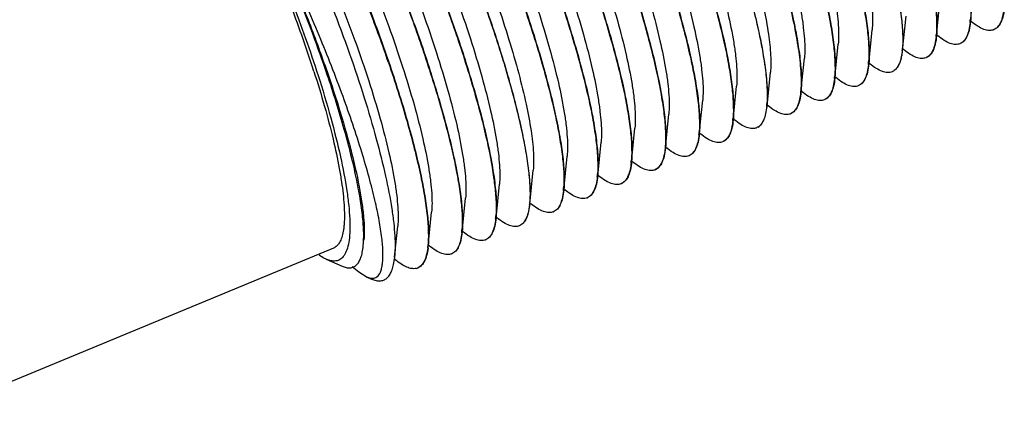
# Model space of a CAD drawing. Header units: inches. Extents: x 2658 to 3015, y -2152 to -1900.
# Tile 24 of 30: x 2903 to 2930, y -1967 to -1956. Entities that reach past the tile are written whole.
import ezdxf

# ---------------------------------------------------------------- set-up
doc = ezdxf.new("R2010")
doc.units = ezdxf.units.IN
doc.header["$LTSCALE"] = 0.64311
doc.header["$MEASUREMENT"] = 0
doc.layers.get('0').update_dxf_attribs({"linetype": 'CONTINUOUS'})
doc.layers.add('02___PRT_ALL_AXES', color=7, linetype='CONTINUOUS')

msp = doc.modelspace()

# ---------------------------------------------------------------- linework, layer by layer
at = {"color": 7, "linetype": 'Continuous'}
for p, q in [((2928.598, -1956.528), (2928.688, -1955.616)), ((2927.691, -1956.903), (2927.781, -1955.991)), ((2926.784, -1957.279), (2926.874, -1956.367)), ((2928.601, -1956.499), (2928.624, -1956.517)), ((2925.877, -1957.654), (2925.967, -1956.742)), ((2927.694, -1956.874), (2927.716, -1956.893)), ((2924.969, -1958.03), (2925.059, -1957.118)), ((2924.062, -1958.405), (2924.152, -1957.493)), ((2926.787, -1957.25), (2926.809, -1957.268)), ((2925.879, -1957.625), (2925.902, -1957.644)), ((2923.155, -1958.781), (2923.245, -1957.869)), ((2924.972, -1958.001), (2924.995, -1958.019)), ((2922.248, -1959.156), (2922.338, -1958.244)), ((2924.065, -1958.376), (2924.088, -1958.395)), ((2921.34, -1959.532), (2921.431, -1958.62)), ((2923.158, -1958.752), (2923.18, -1958.77)), ((2920.433, -1959.907), (2920.523, -1958.995)), ((2922.251, -1959.127), (2922.273, -1959.146)), ((2919.526, -1960.283), (2919.616, -1959.371)), ((2921.343, -1959.503), (2921.366, -1959.521)), ((2918.619, -1960.659), (2918.709, -1959.746)), ((2920.436, -1959.878), (2920.459, -1959.897)), ((2917.712, -1961.034), (2917.802, -1960.122)), ((2919.529, -1960.254), (2919.551, -1960.272)), ((2916.804, -1961.41), (2916.894, -1960.497)), ((2918.622, -1960.629), (2918.644, -1960.648)), ((2915.897, -1961.785), (2915.987, -1960.873)), ((2917.714, -1961.005), (2917.737, -1961.024)), ((2914.99, -1962.161), (2915.08, -1961.248)), ((2916.807, -1961.38), (2916.83, -1961.399)), ((2914.083, -1962.536), (2914.173, -1961.624)), ((2915.9, -1961.756), (2915.923, -1961.775)), ((2913.184, -1962.829), (2913.266, -1961.999)), ((2914.993, -1962.132), (2915.015, -1962.15)), ((2914.086, -1962.507), (2914.108, -1962.526)), ((2911.353, -1962.886), (2911.776, -1963.071)), ((2913.172, -1962.877), (2913.201, -1962.901)), ((2913.184, -1962.829), (2913.179, -1962.869)), ((2912.05, -1963.077), (2912.226, -1963.221)), ((2912.226, -1963.221), (2912.445, -1963.363)), ((2912.445, -1963.363), (2912.567, -1963.416))]:
    msp.add_line(p, q, dxfattribs=at)
for centre, radius, start, end in [((2926.271, -1956.303), 2.33, 354.2438, 356.0174), ((2925.363, -1956.679), 2.33, 354.2438, 356.0174), ((2929.122, -1956.487), 0.266, 292.4858, 294.2004), ((2924.456, -1957.054), 2.33, 354.2438, 356.0174), ((2928.215, -1956.863), 0.266, 292.4858, 294.2004), ((2927.308, -1957.238), 0.266, 292.4858, 294.2004), ((2923.549, -1957.43), 2.33, 354.2438, 356.0174), ((2922.642, -1957.806), 2.33, 354.2438, 356.0174), ((2926.401, -1957.614), 0.266, 292.4858, 294.2004), ((2925.493, -1957.989), 0.266, 292.4858, 294.2004), ((2920.827, -1958.557), 2.33, 354.2438, 356.0174), ((2924.586, -1958.365), 0.266, 292.4858, 294.2004), ((2923.679, -1958.74), 0.267, 292.4758, 294.8928), ((2923.678, -1958.738), 0.269, 294.9004, 299.5033), ((2919.92, -1958.932), 2.33, 354.2438, 356.0174), ((2919.013, -1959.308), 2.33, 354.2438, 356.0174), ((2922.772, -1959.116), 0.266, 292.4858, 294.2004), ((2921.865, -1959.491), 0.266, 292.4858, 294.2004), ((2920.957, -1959.867), 0.266, 292.4858, 294.2004), ((2917.198, -1960.059), 2.33, 354.2438, 356.0174), ((2916.291, -1960.434), 2.33, 354.2438, 356.0174), ((2920.05, -1960.242), 0.267, 292.4754, 295.0124), ((2920.048, -1960.238), 0.271, 295.0341, 301.7754), ((2919.143, -1960.618), 0.266, 292.4858, 294.2004), ((2919.15, -1960.611), 0.27, 292.5104, 301.7798), ((2915.384, -1960.81), 2.33, 354.2438, 356.0174), ((2914.477, -1961.185), 2.33, 354.2438, 356.0174), ((2918.236, -1960.994), 0.266, 292.4858, 294.2004), ((2913.569, -1961.561), 2.33, 354.2438, 356.0174), ((2917.328, -1961.369), 0.266, 292.4858, 294.2004), ((2916.421, -1961.745), 0.266, 292.4858, 294.2004), ((2912.662, -1961.936), 2.33, 354.2438, 356.0174), ((2915.514, -1962.12), 0.266, 292.4858, 294.2004), ((2912.035, -1962.339), 2.048, 353.2497, 354.311), ((2912.046, -1962.335), 2.047, 352.8694, 354.3649), ((2914.607, -1962.496), 0.266, 292.4858, 294.2004), ((2911.178, -1962.634), 2.015, 352.4302, 353.3072), ((2913.476, -1962.69), 0.557, 330.6304, 333.0708), ((2913.698, -1962.867), 0.271, 282.9674, 303.45)]:
    msp.add_arc(centre, radius, start, end, dxfattribs=at)
for points, knots in [([(2919.836, -1942.678), (2919.907, -1942.737), (2920.055, -1942.87), (2920.364, -1943.192), (2920.774, -1943.696), (2921.278, -1944.414), (2921.806, -1945.26), (2922.348, -1946.213), (2923.082, -1947.62), (2923.938, -1949.469), (2924.685, -1951.352), (2925.188, -1952.82), (2925.493, -1953.823), (2925.729, -1954.732), (2925.87, -1955.422), (2925.94, -1955.909), (2925.97, -1956.221), (2925.981, -1956.495), (2925.974, -1956.665), (2925.967, -1956.742)], [0, 0, 0, 0, 0.017897, 0.038238, 0.08605, 0.14274, 0.207206, 0.278086, 0.353823, 0.512977, 0.67035, 0.743892, 0.811757, 0.872443, 0.924653, 0.947251, 0.967377, 0.984966, 1, 1, 1, 1]), ([(2918.928, -1943.053), (2919, -1943.112), (2919.147, -1943.246), (2919.457, -1943.568), (2919.866, -1944.071), (2920.37, -1944.79), (2920.899, -1945.635), (2921.441, -1946.588), (2922.175, -1947.995), (2923.03, -1949.845), (2923.777, -1951.728), (2924.28, -1953.195), (2924.586, -1954.199), (2924.821, -1955.108), (2924.962, -1955.797), (2925.033, -1956.285), (2925.063, -1956.597), (2925.074, -1956.871), (2925.067, -1957.04), (2925.059, -1957.118)], [0, 0, 0, 0, 0.017895, 0.038238, 0.08605, 0.142739, 0.207205, 0.278086, 0.353823, 0.512977, 0.67035, 0.743892, 0.811758, 0.872444, 0.924653, 0.947252, 0.967377, 0.984967, 1, 1, 1, 1]), ([(2918.021, -1943.429), (2918.093, -1943.488), (2918.24, -1943.621), (2918.55, -1943.943), (2918.959, -1944.447), (2919.463, -1945.165), (2919.992, -1946.011), (2920.533, -1946.964), (2921.268, -1948.371), (2922.123, -1950.22), (2922.87, -1952.103), (2923.373, -1953.571), (2923.679, -1954.575), (2923.914, -1955.483), (2924.055, -1956.173), (2924.126, -1956.661), (2924.156, -1956.972), (2924.167, -1957.246), (2924.16, -1957.416), (2924.152, -1957.493)], [0, 0, 0, 0, 0.017895, 0.038237, 0.086049, 0.142738, 0.207205, 0.278086, 0.353823, 0.512977, 0.67035, 0.743892, 0.811757, 0.872443, 0.924652, 0.947252, 0.967376, 0.984967, 1, 1, 1, 1]), ([(2916.207, -1944.18), (2916.278, -1944.239), (2916.426, -1944.372), (2916.735, -1944.694), (2917.145, -1945.198), (2917.649, -1945.916), (2918.178, -1946.762), (2918.719, -1947.715), (2919.453, -1949.122), (2920.309, -1950.971), (2921.056, -1952.854), (2921.559, -1954.322), (2921.864, -1955.326), (2922.1, -1956.234), (2922.241, -1956.924), (2922.311, -1957.412), (2922.342, -1957.723), (2922.352, -1957.997), (2922.345, -1958.167), (2922.338, -1958.244)], [0, 0, 0, 0, 0.017897, 0.038237, 0.08605, 0.14274, 0.207206, 0.278086, 0.353823, 0.512977, 0.67035, 0.743891, 0.811756, 0.872442, 0.924652, 0.94725, 0.967377, 0.984965, 1, 1, 1, 1]), ([(2915.299, -1944.555), (2915.371, -1944.614), (2915.519, -1944.748), (2915.828, -1945.07), (2916.237, -1945.574), (2916.742, -1946.292), (2917.27, -1947.137), (2917.812, -1948.09), (2918.546, -1949.497), (2919.401, -1951.347), (2920.148, -1953.23), (2920.652, -1954.697), (2920.957, -1955.701), (2921.193, -1956.61), (2921.333, -1957.299), (2921.404, -1957.787), (2921.434, -1958.099), (2921.445, -1958.373), (2921.438, -1958.542), (2921.431, -1958.62)], [0, 0, 0, 0, 0.017897, 0.038238, 0.08605, 0.14274, 0.207206, 0.278086, 0.353823, 0.512977, 0.67035, 0.743892, 0.811757, 0.872443, 0.924653, 0.947251, 0.967377, 0.984966, 1, 1, 1, 1]), ([(2914.392, -1944.931), (2914.464, -1944.99), (2914.611, -1945.123), (2914.921, -1945.445), (2915.33, -1945.949), (2915.834, -1946.667), (2916.363, -1947.513), (2916.905, -1948.466), (2917.639, -1949.873), (2918.494, -1951.722), (2919.241, -1953.605), (2919.744, -1955.073), (2920.05, -1956.077), (2920.285, -1956.985), (2920.426, -1957.675), (2920.497, -1958.163), (2920.527, -1958.474), (2920.538, -1958.748), (2920.531, -1958.918), (2920.523, -1958.995)], [0, 0, 0, 0, 0.017896, 0.038238, 0.08605, 0.142739, 0.207205, 0.278086, 0.353823, 0.512977, 0.67035, 0.743892, 0.811758, 0.872444, 0.924653, 0.947251, 0.967377, 0.984967, 1, 1, 1, 1]), ([(2913.485, -1945.306), (2913.557, -1945.365), (2913.704, -1945.499), (2914.014, -1945.821), (2914.423, -1946.325), (2914.927, -1947.043), (2915.456, -1947.888), (2915.997, -1948.841), (2916.732, -1950.249), (2917.587, -1952.098), (2918.334, -1953.981), (2918.837, -1955.448), (2919.143, -1956.452), (2919.378, -1957.361), (2919.519, -1958.05), (2919.59, -1958.538), (2919.62, -1958.85), (2919.63, -1959.124), (2919.624, -1959.293), (2919.616, -1959.371)], [0, 0, 0, 0, 0.017895, 0.038237, 0.086049, 0.142738, 0.207205, 0.278086, 0.353823, 0.512977, 0.67035, 0.743892, 0.811758, 0.872443, 0.924652, 0.947252, 0.967376, 0.984967, 1, 1, 1, 1]), ([(2912.578, -1945.682), (2912.65, -1945.741), (2912.797, -1945.874), (2913.107, -1946.196), (2913.516, -1946.7), (2914.02, -1947.418), (2914.549, -1948.264), (2915.09, -1949.217), (2915.825, -1950.624), (2916.68, -1952.473), (2917.427, -1954.357), (2917.93, -1955.824), (2918.235, -1956.828), (2918.471, -1957.736), (2918.612, -1958.426), (2918.682, -1958.914), (2918.713, -1959.225), (2918.723, -1959.499), (2918.717, -1959.669), (2918.709, -1959.746)], [0, 0, 0, 0, 0.017896, 0.038237, 0.086049, 0.142738, 0.207205, 0.278086, 0.353823, 0.512976, 0.67035, 0.743892, 0.811757, 0.872442, 0.924651, 0.947251, 0.967376, 0.984966, 1, 1, 1, 1]), ([(2911.671, -1946.057), (2911.742, -1946.116), (2911.89, -1946.25), (2912.199, -1946.572), (2912.609, -1947.076), (2913.113, -1947.794), (2913.641, -1948.639), (2914.183, -1949.592), (2914.917, -1951), (2915.773, -1952.849), (2916.52, -1954.732), (2917.023, -1956.199), (2917.328, -1957.203), (2917.564, -1958.112), (2917.705, -1958.801), (2917.775, -1959.289), (2917.805, -1959.601), (2917.816, -1959.875), (2917.809, -1960.044), (2917.802, -1960.122)], [0, 0, 0, 0, 0.017897, 0.038237, 0.08605, 0.142739, 0.207206, 0.278086, 0.353823, 0.512977, 0.67035, 0.743891, 0.811756, 0.872442, 0.924652, 0.94725, 0.967377, 0.984965, 1, 1, 1, 1]), ([(2909.148, -1946.227), (2909.253, -1946.313), (2909.47, -1946.517), (2909.793, -1946.873), (2910.137, -1947.303), (2910.642, -1948.001), (2911.292, -1949.025), (2912.068, -1950.409), (2912.84, -1951.942), (2913.578, -1953.564), (2914.252, -1955.208), (2914.656, -1956.312), (2914.841, -1956.856)], [0, 0, 0, 0, 0.033695, 0.073336, 0.11874, 0.169594, 0.285902, 0.41813, 0.561282, 0.709836, 0.857996, 1, 1, 1, 1]), ([(2908.24, -1946.602), (2908.346, -1946.689), (2908.563, -1946.892), (2908.886, -1947.249), (2909.23, -1947.679), (2909.735, -1948.376), (2910.385, -1949.4), (2911.161, -1950.784), (2911.933, -1952.318), (2912.67, -1953.94), (2913.345, -1955.584), (2913.748, -1956.687), (2913.934, -1957.232)], [0, 0, 0, 0, 0.033695, 0.073336, 0.11874, 0.169594, 0.285902, 0.41813, 0.561282, 0.709836, 0.857996, 1, 1, 1, 1]), ([(2915.748, -1956.481), (2915.586, -1956.003), (2915.234, -1955.034), (2914.651, -1953.584), (2914.013, -1952.138), (2913.34, -1950.744), (2912.653, -1949.444), (2911.971, -1948.279), (2911.404, -1947.418), (2910.966, -1946.827), (2910.754, -1946.567), (2910.65, -1946.447)], [0, 0, 0, 0, 0.133936, 0.273577, 0.414703, 0.553031, 0.684405, 0.804916, 0.911065, 0.957846, 1, 1, 1, 1]), ([(2910.669, -1946.483), (2910.887, -1946.738), (2911.333, -1947.325), (2911.985, -1948.32), (2912.663, -1949.483), (2913.347, -1950.779), (2914.015, -1952.167), (2914.649, -1953.604), (2915.228, -1955.046), (2915.577, -1956.01), (2915.739, -1956.484)], [0, 0, 0, 0, 0.089523, 0.196051, 0.316712, 0.448047, 0.586193, 0.727038, 0.866361, 1, 1, 1, 1]), ([(2909.761, -1946.858), (2909.98, -1947.113), (2910.426, -1947.7), (2911.078, -1948.695), (2911.756, -1949.859), (2912.44, -1951.154), (2913.108, -1952.542), (2913.741, -1953.98), (2914.321, -1955.421), (2914.67, -1956.385), (2914.832, -1956.86)], [0, 0, 0, 0, 0.089523, 0.196051, 0.316712, 0.448047, 0.586193, 0.727038, 0.866361, 1, 1, 1, 1]), ([(2909.856, -1946.808), (2909.928, -1946.867), (2910.075, -1947.001), (2910.385, -1947.323), (2910.794, -1947.827), (2911.298, -1948.545), (2911.827, -1949.39), (2912.368, -1950.343), (2913.103, -1951.751), (2913.958, -1953.6), (2914.705, -1955.483), (2915.208, -1956.95), (2915.514, -1957.954), (2915.749, -1958.863), (2915.89, -1959.552), (2915.961, -1960.04), (2915.991, -1960.352), (2916.002, -1960.626), (2915.995, -1960.795), (2915.987, -1960.873)], [0, 0, 0, 0, 0.017896, 0.038238, 0.08605, 0.142739, 0.207205, 0.278086, 0.353823, 0.512977, 0.67035, 0.743892, 0.811758, 0.872444, 0.924653, 0.947251, 0.967377, 0.984967, 1, 1, 1, 1]), ([(2911.296, -1946.964), (2911.452, -1947.143), (2911.771, -1947.547), (2912.241, -1948.225), (2912.73, -1949.01), (2913.417, -1950.214), (2914.248, -1951.86), (2915.152, -1953.916), (2915.807, -1955.648), (2916.241, -1956.975), (2916.501, -1957.875), (2916.701, -1958.688), (2916.836, -1959.397), (2916.898, -1959.918), (2916.908, -1960.272), (2916.901, -1960.426), (2916.894, -1960.497)], [0, 0, 0, 0, 0.048097, 0.104028, 0.166829, 0.235383, 0.384473, 0.539959, 0.689858, 0.759072, 0.822665, 0.879447, 0.9284, 0.968732, 0.98551, 1, 1, 1, 1]), ([(2907.333, -1946.978), (2907.439, -1947.064), (2907.656, -1947.268), (2907.979, -1947.624), (2908.323, -1948.054), (2908.827, -1948.752), (2909.478, -1949.776), (2910.254, -1951.16), (2911.026, -1952.694), (2911.763, -1954.315), (2912.437, -1955.959), (2912.841, -1957.063), (2913.027, -1957.607)], [0, 0, 0, 0, 0.033695, 0.073335, 0.11874, 0.169593, 0.285901, 0.41813, 0.561282, 0.709836, 0.857996, 1, 1, 1, 1]), ([(2908.949, -1947.184), (2909.021, -1947.243), (2909.168, -1947.376), (2909.478, -1947.698), (2909.887, -1948.202), (2910.391, -1948.92), (2910.92, -1949.766), (2911.461, -1950.719), (2912.196, -1952.126), (2913.051, -1953.975), (2913.798, -1955.859), (2914.301, -1957.326), (2914.606, -1958.33), (2914.842, -1959.238), (2914.983, -1959.928), (2915.053, -1960.416), (2915.084, -1960.727), (2915.094, -1961.001), (2915.088, -1961.171), (2915.08, -1961.248)], [0, 0, 0, 0, 0.017895, 0.038237, 0.086049, 0.142738, 0.207205, 0.278086, 0.353823, 0.512977, 0.67035, 0.743892, 0.811758, 0.872443, 0.924652, 0.947252, 0.967376, 0.984967, 1, 1, 1, 1]), ([(2908.854, -1947.234), (2909.073, -1947.489), (2909.519, -1948.076), (2910.171, -1949.071), (2910.849, -1950.234), (2911.532, -1951.53), (2912.201, -1952.918), (2912.834, -1954.355), (2913.414, -1955.797), (2913.763, -1956.761), (2913.925, -1957.235)], [0, 0, 0, 0, 0.089523, 0.196051, 0.316712, 0.448047, 0.586193, 0.727038, 0.866361, 1, 1, 1, 1]), ([(2906.695, -1947.575), (2906.771, -1947.636), (2906.925, -1947.777), (2907.251, -1948.119), (2907.682, -1948.657), (2908.214, -1949.428), (2908.775, -1950.338), (2909.349, -1951.367), (2910.13, -1952.889), (2911.04, -1954.892), (2911.833, -1956.933), (2912.366, -1958.526), (2912.689, -1959.619), (2912.938, -1960.611), (2913.086, -1961.366), (2913.159, -1961.902), (2913.19, -1962.247), (2913.2, -1962.552), (2913.192, -1962.741), (2913.184, -1962.829)], [0, 0, 0, 0, 0.017334, 0.037169, 0.084126, 0.140155, 0.204128, 0.274654, 0.350151, 0.509099, 0.666607, 0.740365, 0.808573, 0.869754, 0.922641, 0.945655, 0.966256, 0.984381, 1, 1, 1, 1]), ([(2913.018, -1957.611), (2912.856, -1957.137), (2912.507, -1956.174), (2911.928, -1954.733), (2911.295, -1953.297), (2910.627, -1951.91), (2909.944, -1950.615), (2909.267, -1949.452), (2908.703, -1948.59), (2908.266, -1947.997), (2908.055, -1947.735), (2907.951, -1947.614)], [0, 0, 0, 0, 0.133591, 0.272864, 0.413663, 0.551777, 0.683104, 0.803784, 0.910366, 0.957453, 1, 1, 1, 1]), ([(2908.042, -1947.559), (2908.113, -1947.618), (2908.261, -1947.752), (2908.57, -1948.074), (2908.98, -1948.578), (2909.484, -1949.296), (2910.013, -1950.141), (2910.554, -1951.094), (2911.288, -1952.502), (2912.144, -1954.351), (2912.891, -1956.234), (2913.394, -1957.701), (2913.699, -1958.705), (2913.935, -1959.614), (2914.076, -1960.303), (2914.146, -1960.791), (2914.177, -1961.103), (2914.187, -1961.377), (2914.18, -1961.546), (2914.173, -1961.624)], [0, 0, 0, 0, 0.017896, 0.038237, 0.086049, 0.142738, 0.207205, 0.278086, 0.353823, 0.512976, 0.67035, 0.743892, 0.811757, 0.872442, 0.924652, 0.947251, 0.967376, 0.984966, 1, 1, 1, 1]), ([(2907.134, -1947.935), (2907.206, -1947.994), (2907.354, -1948.127), (2907.663, -1948.449), (2908.072, -1948.953), (2908.577, -1949.671), (2909.105, -1950.517), (2909.647, -1951.47), (2910.381, -1952.877), (2911.236, -1954.726), (2911.983, -1956.61), (2912.487, -1958.077), (2912.792, -1959.081), (2913.028, -1959.989), (2913.168, -1960.679), (2913.239, -1961.167), (2913.269, -1961.478), (2913.28, -1961.752), (2913.273, -1961.922), (2913.266, -1961.999)], [0, 0, 0, 0, 0.017897, 0.038238, 0.08605, 0.142739, 0.207205, 0.278085, 0.353821, 0.512974, 0.670346, 0.743888, 0.811753, 0.872439, 0.924648, 0.947246, 0.967375, 0.984969, 1, 1, 1, 1]), ([(2905.348, -1948.38), (2905.365, -1948.339), (2905.401, -1948.264), (2905.478, -1948.173), (2905.574, -1948.117), (2905.685, -1948.101), (2905.806, -1948.121), (2905.939, -1948.175), (2906.082, -1948.263), (2906.237, -1948.383), (2906.403, -1948.536), (2906.652, -1948.797), (2906.981, -1949.203), (2907.389, -1949.782), (2907.82, -1950.466), (2908.267, -1951.243), (2908.887, -1952.412), (2909.635, -1953.992), (2910.445, -1955.953), (2910.92, -1957.293), (2911.132, -1957.957)], [0, 0, 0, 0, 0.011233, 0.020825, 0.029551, 0.03843, 0.048435, 0.060245, 0.074256, 0.090671, 0.109582, 0.131011, 0.181278, 0.240943, 0.309127, 0.384715, 0.466417, 0.642341, 0.824507, 1, 1, 1, 1]), ([(2927.542, -1951.599), (2927.721, -1952.122), (2927.964, -1952.888), (2928.233, -1953.883), (2928.389, -1954.547), (2928.505, -1955.147), (2928.581, -1955.676), (2928.615, -1956.129), (2928.61, -1956.405), (2928.598, -1956.528)], [0, 0, 0, 0, 0.327544, 0.475309, 0.610327, 0.73127, 0.837006, 0.926716, 1, 1, 1, 1]), ([(2926.635, -1951.974), (2926.813, -1952.498), (2927.056, -1953.263), (2927.325, -1954.259), (2927.482, -1954.922), (2927.598, -1955.522), (2927.674, -1956.051), (2927.708, -1956.504), (2927.703, -1956.78), (2927.691, -1956.903)], [0, 0, 0, 0, 0.327544, 0.475309, 0.610327, 0.73127, 0.837006, 0.926716, 1, 1, 1, 1]), ([(2926.626, -1951.978), (2926.8, -1952.49), (2927.038, -1953.238), (2927.303, -1954.212), (2927.459, -1954.865), (2927.577, -1955.457), (2927.656, -1955.983), (2927.696, -1956.437), (2927.696, -1956.715), (2927.687, -1956.841)], [0, 0, 0, 0, 0.324223, 0.471, 0.605588, 0.726727, 0.833323, 0.924565, 1, 1, 1, 1]), ([(2925.719, -1952.354), (2925.893, -1952.865), (2926.131, -1953.614), (2926.396, -1954.587), (2926.552, -1955.24), (2926.67, -1955.832), (2926.749, -1956.358), (2926.788, -1956.812), (2926.789, -1957.091), (2926.78, -1957.216)], [0, 0, 0, 0, 0.324223, 0.471, 0.605588, 0.726727, 0.833323, 0.924565, 1, 1, 1, 1]), ([(2926.784, -1957.279), (2926.796, -1957.156), (2926.801, -1956.88), (2926.766, -1956.427), (2926.691, -1955.898), (2926.574, -1955.298), (2926.418, -1954.634), (2926.149, -1953.639), (2925.906, -1952.874), (2925.728, -1952.35)], [0, 0, 0, 0, 0.073285, 0.162998, 0.26873, 0.389673, 0.524686, 0.672455, 1, 1, 1, 1]), ([(2924.812, -1952.729), (2924.986, -1953.241), (2925.224, -1953.989), (2925.489, -1954.963), (2925.645, -1955.616), (2925.762, -1956.208), (2925.841, -1956.734), (2925.881, -1957.188), (2925.882, -1957.466), (2925.873, -1957.592)], [0, 0, 0, 0, 0.324223, 0.471, 0.605588, 0.726727, 0.833323, 0.924565, 1, 1, 1, 1]), ([(2924.821, -1952.725), (2924.999, -1953.249), (2925.242, -1954.015), (2925.511, -1955.01), (2925.667, -1955.673), (2925.784, -1956.273), (2925.859, -1956.802), (2925.893, -1957.255), (2925.889, -1957.531), (2925.877, -1957.654)], [0, 0, 0, 0, 0.327544, 0.475309, 0.610327, 0.73127, 0.837006, 0.926716, 1, 1, 1, 1]), ([(2923.904, -1953.105), (2924.079, -1953.616), (2924.316, -1954.365), (2924.582, -1955.339), (2924.737, -1955.991), (2924.855, -1956.584), (2924.934, -1957.11), (2924.974, -1957.563), (2924.975, -1957.842), (2924.966, -1957.967)], [0, 0, 0, 0, 0.324223, 0.471, 0.605588, 0.726727, 0.833323, 0.924565, 1, 1, 1, 1]), ([(2923.913, -1953.101), (2924.092, -1953.625), (2924.335, -1954.39), (2924.604, -1955.385), (2924.76, -1956.049), (2924.876, -1956.649), (2924.952, -1957.178), (2924.986, -1957.631), (2924.981, -1957.907), (2924.969, -1958.03)], [0, 0, 0, 0, 0.327544, 0.475309, 0.610327, 0.73127, 0.837006, 0.926716, 1, 1, 1, 1]), ([(2911.38, -1957.942), (2911.131, -1957.204), (2910.576, -1955.721), (2909.941, -1954.27), (2909.598, -1953.544)], [0, 0, 0, 0, 0.492269, 1, 1, 1, 1]), ([(2912.708, -1963.358), (2912.751, -1963.326), (2912.8, -1963.247), (2912.838, -1963.125), (2912.86, -1963.003), (2912.87, -1962.861), (2912.871, -1962.628), (2912.842, -1962.286), (2912.769, -1961.818), (2912.654, -1961.277), (2912.498, -1960.667), (2912.226, -1959.737), (2911.793, -1958.465), (2911.163, -1956.858), (2910.429, -1955.196), (2909.884, -1954.09), (2909.598, -1953.544)], [0, 0, 0, 0, 0.015281, 0.025156, 0.036843, 0.050468, 0.066091, 0.103406, 0.148728, 0.20175, 0.261992, 0.328851, 0.479471, 0.646887, 0.823234, 1, 1, 1, 1]), ([(2909.598, -1953.544), (2909.808, -1953.983), (2910.213, -1954.87), (2910.769, -1956.205), (2911.262, -1957.515), (2911.679, -1958.757), (2912.005, -1959.89), (2912.205, -1960.753), (2912.308, -1961.361), (2912.354, -1961.745), (2912.373, -1962.078), (2912.367, -1962.282), (2912.358, -1962.375)], [0, 0, 0, 0, 0.15699, 0.313847, 0.465669, 0.607716, 0.735604, 0.84548, 0.892667, 0.934269, 0.970075, 1, 1, 1, 1]), ([(2923.006, -1953.476), (2923.185, -1954), (2923.427, -1954.766), (2923.697, -1955.761), (2923.853, -1956.424), (2923.969, -1957.024), (2924.045, -1957.553), (2924.079, -1958.006), (2924.074, -1958.282), (2924.062, -1958.405)], [0, 0, 0, 0, 0.327544, 0.475309, 0.610327, 0.73127, 0.837006, 0.926716, 1, 1, 1, 1]), ([(2922.09, -1953.856), (2922.264, -1954.367), (2922.502, -1955.116), (2922.767, -1956.09), (2922.923, -1956.742), (2923.041, -1957.335), (2923.12, -1957.861), (2923.159, -1958.315), (2923.16, -1958.593), (2923.151, -1958.718)], [0, 0, 0, 0, 0.324223, 0.471, 0.605588, 0.726727, 0.833323, 0.924565, 1, 1, 1, 1]), ([(2921.183, -1954.231), (2921.357, -1954.743), (2921.595, -1955.491), (2921.86, -1956.465), (2922.016, -1957.118), (2922.134, -1957.71), (2922.213, -1958.236), (2922.252, -1958.69), (2922.253, -1958.968), (2922.244, -1959.094)], [0, 0, 0, 0, 0.324223, 0.471, 0.605588, 0.726727, 0.833323, 0.924565, 1, 1, 1, 1]), ([(2921.192, -1954.228), (2921.37, -1954.751), (2921.613, -1955.517), (2921.882, -1956.512), (2922.038, -1957.175), (2922.155, -1957.775), (2922.23, -1958.304), (2922.265, -1958.757), (2922.26, -1959.033), (2922.248, -1959.156)], [0, 0, 0, 0, 0.327544, 0.475309, 0.610327, 0.73127, 0.837006, 0.926716, 1, 1, 1, 1]), ([(2920.275, -1954.607), (2920.45, -1955.118), (2920.688, -1955.867), (2920.953, -1956.841), (2921.108, -1957.493), (2921.226, -1958.086), (2921.305, -1958.612), (2921.345, -1959.066), (2921.346, -1959.344), (2921.337, -1959.469)], [0, 0, 0, 0, 0.324223, 0.471, 0.605588, 0.726727, 0.833323, 0.924565, 1, 1, 1, 1]), ([(2920.284, -1954.603), (2920.463, -1955.127), (2920.706, -1955.892), (2920.975, -1956.887), (2921.131, -1957.551), (2921.248, -1958.151), (2921.323, -1958.68), (2921.357, -1959.133), (2921.353, -1959.409), (2921.34, -1959.532)], [0, 0, 0, 0, 0.327544, 0.475309, 0.610327, 0.73127, 0.837006, 0.926716, 1, 1, 1, 1]), ([(2919.368, -1954.982), (2919.539, -1955.482), (2919.838, -1956.425), (2920.14, -1957.575), (2920.307, -1958.395), (2920.389, -1958.917), (2920.434, -1959.371), (2920.439, -1959.652), (2920.433, -1959.779)], [0, 0, 0, 0, 0.321162, 0.601186, 0.722505, 0.829894, 0.922556, 1, 1, 1, 1]), ([(2919.377, -1954.979), (2919.556, -1955.502), (2919.799, -1956.268), (2920.068, -1957.263), (2920.224, -1957.926), (2920.34, -1958.526), (2920.416, -1959.055), (2920.45, -1959.508), (2920.445, -1959.784), (2920.433, -1959.907)], [0, 0, 0, 0, 0.327544, 0.475309, 0.610327, 0.73127, 0.837006, 0.926716, 1, 1, 1, 1]), ([(2918.461, -1955.358), (2918.635, -1955.869), (2918.873, -1956.618), (2919.138, -1957.592), (2919.294, -1958.244), (2919.412, -1958.837), (2919.491, -1959.363), (2919.531, -1959.817), (2919.531, -1960.095), (2919.522, -1960.22)], [0, 0, 0, 0, 0.324223, 0.471, 0.605588, 0.726727, 0.833323, 0.924565, 1, 1, 1, 1]), ([(2918.47, -1955.354), (2918.648, -1955.878), (2918.891, -1956.643), (2919.16, -1957.638), (2919.317, -1958.302), (2919.433, -1958.902), (2919.509, -1959.431), (2919.543, -1959.884), (2919.538, -1960.16), (2919.526, -1960.283)], [0, 0, 0, 0, 0.327544, 0.475308, 0.610329, 0.73127, 0.837007, 0.926718, 1, 1, 1, 1]), ([(2922.884, -1955.39), (2922.951, -1955.649), (2923.067, -1956.134), (2923.193, -1956.812), (2923.249, -1957.311), (2923.259, -1957.651), (2923.252, -1957.8), (2923.245, -1957.869)], [0, 0, 0, 0, 0.319201, 0.594788, 0.822428, 0.917531, 1, 1, 1, 1]), ([(2917.554, -1955.733), (2917.728, -1956.245), (2917.966, -1956.993), (2918.231, -1957.967), (2918.387, -1958.62), (2918.505, -1959.212), (2918.584, -1959.738), (2918.623, -1960.192), (2918.624, -1960.471), (2918.615, -1960.596)], [0, 0, 0, 0, 0.324223, 0.471, 0.605588, 0.726727, 0.833323, 0.924565, 1, 1, 1, 1]), ([(2917.563, -1955.73), (2917.741, -1956.253), (2917.984, -1957.019), (2918.253, -1958.014), (2918.409, -1958.677), (2918.526, -1959.277), (2918.601, -1959.807), (2918.636, -1960.259), (2918.631, -1960.535), (2918.619, -1960.659)], [0, 0, 0, 0, 0.327544, 0.475309, 0.610327, 0.73127, 0.837006, 0.926716, 1, 1, 1, 1]), ([(2923.661, -1955.676), (2923.729, -1955.939), (2923.847, -1956.435), (2923.979, -1957.134), (2924.055, -1957.732), (2924.069, -1958.098), (2924.063, -1958.261)], [0, 0, 0, 0, 0.310296, 0.582576, 0.813194, 1, 1, 1, 1]), ([(2916.647, -1956.109), (2916.821, -1956.62), (2917.059, -1957.369), (2917.324, -1958.343), (2917.48, -1958.995), (2917.597, -1959.588), (2917.676, -1960.114), (2917.716, -1960.568), (2917.717, -1960.846), (2917.708, -1960.971)], [0, 0, 0, 0, 0.324223, 0.471, 0.605588, 0.726727, 0.833323, 0.924565, 1, 1, 1, 1]), ([(2916.656, -1956.105), (2916.834, -1956.629), (2917.077, -1957.394), (2917.346, -1958.389), (2917.502, -1959.053), (2917.619, -1959.653), (2917.694, -1960.182), (2917.728, -1960.635), (2917.724, -1960.911), (2917.712, -1961.034)], [0, 0, 0, 0, 0.327544, 0.475309, 0.610327, 0.73127, 0.837006, 0.926716, 1, 1, 1, 1]), ([(2923.155, -1958.781), (2923.162, -1958.705), (2923.17, -1958.54), (2923.161, -1958.164), (2923.099, -1957.614), (2922.963, -1956.867), (2922.836, -1956.333), (2922.763, -1956.048)], [0, 0, 0, 0, 0.082932, 0.178373, 0.406264, 0.681536, 1, 1, 1, 1]), ([(2929.505, -1956.152), (2929.5, -1956.21), (2929.485, -1956.318), (2929.439, -1956.497), (2929.379, -1956.615), (2929.323, -1956.669)], [0, 0, 0, 0, 0.314263, 0.582734, 1, 1, 1, 1]), ([(2929.496, -1956.162), (2929.49, -1956.221), (2929.474, -1956.33), (2929.446, -1956.436), (2929.428, -1956.484)], [0, 0, 0, 0, 0.540473, 1, 1, 1, 1]), ([(2915.739, -1956.484), (2915.914, -1956.996), (2916.151, -1957.744), (2916.417, -1958.718), (2916.572, -1959.371), (2916.69, -1959.963), (2916.769, -1960.489), (2916.809, -1960.943), (2916.81, -1961.222), (2916.801, -1961.347)], [0, 0, 0, 0, 0.324223, 0.471, 0.605588, 0.726727, 0.833323, 0.924565, 1, 1, 1, 1]), ([(2916.804, -1961.41), (2916.816, -1961.286), (2916.821, -1961.01), (2916.787, -1960.558), (2916.711, -1960.028), (2916.595, -1959.429), (2916.439, -1958.765), (2916.17, -1957.77), (2915.927, -1957.004), (2915.748, -1956.481)], [0, 0, 0, 0, 0.073284, 0.162996, 0.26873, 0.389676, 0.524692, 0.672458, 1, 1, 1, 1]), ([(2928.589, -1956.537), (2928.581, -1956.608), (2928.562, -1956.737), (2928.509, -1956.907), (2928.433, -1957.034), (2928.361, -1957.089), (2928.324, -1957.106)], [0, 0, 0, 0, 0.328608, 0.597022, 0.814532, 1, 1, 1, 1]), ([(2928.598, -1956.528), (2928.591, -1956.601), (2928.571, -1956.732), (2928.517, -1956.906), (2928.438, -1957.035), (2928.364, -1957.09), (2928.326, -1957.105)], [0, 0, 0, 0, 0.330128, 0.598549, 0.815109, 1, 1, 1, 1]), ([(2929.224, -1956.733), (2929.186, -1956.749), (2929.095, -1956.763), (2928.948, -1956.727), (2928.787, -1956.643), (2928.68, -1956.564), (2928.624, -1956.517)], [0, 0, 0, 0, 0.184891, 0.401451, 0.669873, 1, 1, 1, 1]), ([(2929.386, -1956.577), (2929.367, -1956.611), (2929.324, -1956.672), (2929.263, -1956.716), (2929.232, -1956.73)], [0, 0, 0, 0, 0.531282, 1, 1, 1, 1]), ([(2929.428, -1956.484), (2929.425, -1956.492), (2929.413, -1956.524), (2929.398, -1956.555), (2929.386, -1956.577)], [0, 0, 0, 0, 0.263131, 1, 1, 1, 1]), ([(2914.832, -1956.86), (2915.006, -1957.371), (2915.244, -1958.12), (2915.509, -1959.094), (2915.665, -1959.746), (2915.783, -1960.339), (2915.862, -1960.865), (2915.902, -1961.319), (2915.902, -1961.597), (2915.894, -1961.723)], [0, 0, 0, 0, 0.324223, 0.471, 0.605588, 0.726727, 0.833323, 0.924565, 1, 1, 1, 1]), ([(2914.841, -1956.856), (2915.02, -1957.38), (2915.262, -1958.145), (2915.532, -1959.14), (2915.688, -1959.804), (2915.804, -1960.404), (2915.88, -1960.933), (2915.914, -1961.386), (2915.909, -1961.662), (2915.897, -1961.785)], [0, 0, 0, 0, 0.327544, 0.475309, 0.610327, 0.73127, 0.837006, 0.926716, 1, 1, 1, 1]), ([(2927.681, -1956.913), (2927.674, -1956.984), (2927.655, -1957.112), (2927.601, -1957.282), (2927.526, -1957.409), (2927.454, -1957.465), (2927.417, -1957.481)], [0, 0, 0, 0, 0.328608, 0.597022, 0.814532, 1, 1, 1, 1]), ([(2927.691, -1956.903), (2927.684, -1956.976), (2927.664, -1957.108), (2927.61, -1957.281), (2927.531, -1957.41), (2927.457, -1957.465), (2927.419, -1957.481)], [0, 0, 0, 0, 0.330128, 0.598549, 0.815109, 1, 1, 1, 1]), ([(2928.317, -1957.109), (2928.279, -1957.125), (2928.188, -1957.138), (2928.041, -1957.103), (2927.88, -1957.019), (2927.773, -1956.939), (2927.716, -1956.893)], [0, 0, 0, 0, 0.184891, 0.401451, 0.669873, 1, 1, 1, 1]), ([(2913.925, -1957.235), (2914.099, -1957.747), (2914.337, -1958.495), (2914.602, -1959.469), (2914.758, -1960.122), (2914.876, -1960.714), (2914.955, -1961.24), (2914.994, -1961.694), (2914.995, -1961.973), (2914.986, -1962.098)], [0, 0, 0, 0, 0.324223, 0.471, 0.605588, 0.726727, 0.833323, 0.924565, 1, 1, 1, 1]), ([(2913.934, -1957.232), (2914.112, -1957.755), (2914.355, -1958.521), (2914.624, -1959.516), (2914.781, -1960.18), (2914.897, -1960.779), (2914.972, -1961.309), (2915.007, -1961.761), (2915.002, -1962.037), (2914.99, -1962.161)], [0, 0, 0, 0, 0.327544, 0.475309, 0.610327, 0.73127, 0.837006, 0.926716, 1, 1, 1, 1]), ([(2926.646, -1957.743), (2926.687, -1957.686), (2926.749, -1957.532), (2926.775, -1957.371), (2926.784, -1957.279)], [0, 0, 0, 0, 0.431606, 1, 1, 1, 1]), ([(2926.774, -1957.288), (2926.772, -1957.313), (2926.761, -1957.404), (2926.743, -1957.494), (2926.724, -1957.558)], [0, 0, 0, 0, 0.274427, 1, 1, 1, 1]), ([(2927.41, -1957.485), (2927.372, -1957.5), (2927.281, -1957.514), (2927.134, -1957.478), (2926.973, -1957.394), (2926.866, -1957.315), (2926.809, -1957.268)], [0, 0, 0, 0, 0.184891, 0.401451, 0.669873, 1, 1, 1, 1]), ([(2913.018, -1957.611), (2913.196, -1958.135), (2913.439, -1958.901), (2913.708, -1959.897), (2913.865, -1960.561), (2913.981, -1961.161), (2914.056, -1961.69), (2914.091, -1962.143), (2914.086, -1962.419), (2914.073, -1962.542)], [0, 0, 0, 0, 0.327652, 0.47545, 0.610491, 0.731422, 0.837124, 0.926791, 1, 1, 1, 1]), ([(2913.027, -1957.607), (2913.205, -1958.131), (2913.448, -1958.896), (2913.717, -1959.891), (2913.873, -1960.555), (2913.99, -1961.155), (2914.065, -1961.684), (2914.1, -1962.137), (2914.095, -1962.413), (2914.083, -1962.536)], [0, 0, 0, 0, 0.327544, 0.475309, 0.610327, 0.73127, 0.837006, 0.926716, 1, 1, 1, 1]), ([(2925.867, -1957.664), (2925.86, -1957.735), (2925.84, -1957.863), (2925.787, -1958.033), (2925.711, -1958.16), (2925.639, -1958.216), (2925.603, -1958.232)], [0, 0, 0, 0, 0.328608, 0.597022, 0.814532, 1, 1, 1, 1]), ([(2925.877, -1957.654), (2925.869, -1957.727), (2925.85, -1957.859), (2925.795, -1958.033), (2925.717, -1958.161), (2925.642, -1958.216), (2925.604, -1958.232)], [0, 0, 0, 0, 0.330128, 0.598549, 0.815109, 1, 1, 1, 1]), ([(2926.503, -1957.86), (2926.465, -1957.876), (2926.373, -1957.889), (2926.227, -1957.854), (2926.066, -1957.77), (2925.959, -1957.69), (2925.902, -1957.644)], [0, 0, 0, 0, 0.184891, 0.401451, 0.669873, 1, 1, 1, 1]), ([(2926.675, -1957.684), (2926.655, -1957.723), (2926.611, -1957.792), (2926.544, -1957.842), (2926.51, -1957.857)], [0, 0, 0, 0, 0.535615, 1, 1, 1, 1]), ([(2926.724, -1957.558), (2926.721, -1957.569), (2926.707, -1957.613), (2926.69, -1957.655), (2926.675, -1957.684)], [0, 0, 0, 0, 0.266587, 1, 1, 1, 1]), ([(2911.132, -1957.957), (2911.254, -1958.336), (2911.471, -1959.059), (2911.731, -1960.091), (2911.884, -1960.877), (2911.956, -1961.433), (2911.984, -1961.787), (2911.989, -1962.098), (2911.97, -1962.362), (2911.928, -1962.578), (2911.862, -1962.747), (2911.782, -1962.852), (2911.705, -1962.904), (2911.622, -1962.936), (2911.498, -1962.939), (2911.402, -1962.908), (2911.353, -1962.886)], [0, 0, 0, 0, 0.217281, 0.412739, 0.581305, 0.654225, 0.719042, 0.775509, 0.823563, 0.863403, 0.895713, 0.922062, 0.933956, 0.945628, 0.970345, 1, 1, 1, 1]), ([(2912.343, -1962.53), (2912.354, -1962.414), (2912.36, -1962.154), (2912.329, -1961.73), (2912.261, -1961.236), (2912.154, -1960.677), (2912.012, -1960.06), (2911.766, -1959.137), (2911.543, -1958.427), (2911.38, -1957.942)], [0, 0, 0, 0, 0.074287, 0.164694, 0.270823, 0.391879, 0.526732, 0.674078, 1, 1, 1, 1]), ([(2924.969, -1958.03), (2924.962, -1958.103), (2924.943, -1958.235), (2924.888, -1958.408), (2924.809, -1958.537), (2924.735, -1958.592), (2924.697, -1958.607)], [0, 0, 0, 0, 0.330128, 0.598549, 0.815109, 1, 1, 1, 1]), ([(2925.595, -1958.236), (2925.557, -1958.251), (2925.466, -1958.265), (2925.32, -1958.229), (2925.158, -1958.145), (2925.051, -1958.066), (2924.995, -1958.019)], [0, 0, 0, 0, 0.184891, 0.401451, 0.669873, 1, 1, 1, 1]), ([(2924.063, -1958.261), (2924.062, -1958.276), (2924.06, -1958.33), (2924.056, -1958.385), (2924.051, -1958.425)], [0, 0, 0, 0, 0.26067, 1, 1, 1, 1]), ([(2924.96, -1958.039), (2924.952, -1958.11), (2924.933, -1958.239), (2924.88, -1958.409), (2924.804, -1958.536), (2924.732, -1958.591), (2924.695, -1958.608)], [0, 0, 0, 0, 0.328608, 0.597022, 0.814532, 1, 1, 1, 1]), ([(2924.062, -1958.405), (2924.055, -1958.478), (2924.035, -1958.61), (2923.981, -1958.784), (2923.902, -1958.912), (2923.828, -1958.967), (2923.79, -1958.983)], [0, 0, 0, 0, 0.330128, 0.598549, 0.815109, 1, 1, 1, 1]), ([(2924.051, -1958.425), (2924.045, -1958.481), (2924.03, -1958.586), (2923.984, -1958.76), (2923.924, -1958.876), (2923.869, -1958.928)], [0, 0, 0, 0, 0.31352, 0.58172, 1, 1, 1, 1]), ([(2924.688, -1958.611), (2924.65, -1958.627), (2924.559, -1958.641), (2924.412, -1958.605), (2924.251, -1958.521), (2924.144, -1958.441), (2924.088, -1958.395)], [0, 0, 0, 0, 0.184891, 0.401451, 0.669873, 1, 1, 1, 1]), ([(2922.915, -1959.342), (2922.949, -1959.323), (2923.013, -1959.263), (2923.082, -1959.137), (2923.13, -1958.972), (2923.148, -1958.849), (2923.155, -1958.781)], [0, 0, 0, 0, 0.186218, 0.406255, 0.675018, 1, 1, 1, 1]), ([(2923.145, -1958.79), (2923.139, -1958.854), (2923.122, -1958.972), (2923.089, -1959.086), (2923.069, -1959.136)], [0, 0, 0, 0, 0.544555, 1, 1, 1, 1]), ([(2923.781, -1958.987), (2923.743, -1959.002), (2923.652, -1959.016), (2923.505, -1958.98), (2923.344, -1958.896), (2923.237, -1958.817), (2923.18, -1958.77)], [0, 0, 0, 0, 0.184891, 0.401452, 0.669878, 1, 1, 1, 1]), ([(2923.869, -1958.928), (2923.865, -1958.933), (2923.846, -1958.949), (2923.826, -1958.963), (2923.81, -1958.972)], [0, 0, 0, 0, 0.256511, 1, 1, 1, 1]), ([(2922.238, -1959.166), (2922.231, -1959.237), (2922.211, -1959.366), (2922.158, -1959.535), (2922.082, -1959.662), (2922.011, -1959.718), (2921.974, -1959.734)], [0, 0, 0, 0, 0.328608, 0.597022, 0.814532, 1, 1, 1, 1]), ([(2922.248, -1959.156), (2922.24, -1959.229), (2922.221, -1959.361), (2922.166, -1959.535), (2922.088, -1959.663), (2922.013, -1959.718), (2921.976, -1959.734)], [0, 0, 0, 0, 0.330128, 0.598549, 0.815109, 1, 1, 1, 1]), ([(2922.874, -1959.362), (2922.836, -1959.378), (2922.745, -1959.392), (2922.598, -1959.356), (2922.437, -1959.272), (2922.33, -1959.192), (2922.273, -1959.146)], [0, 0, 0, 0, 0.184891, 0.401451, 0.669873, 1, 1, 1, 1]), ([(2923.022, -1959.228), (2923.004, -1959.257), (2922.964, -1959.309), (2922.909, -1959.346), (2922.881, -1959.359)], [0, 0, 0, 0, 0.526076, 1, 1, 1, 1]), ([(2923.069, -1959.136), (2923.065, -1959.144), (2923.052, -1959.176), (2923.036, -1959.207), (2923.022, -1959.228)], [0, 0, 0, 0, 0.263651, 1, 1, 1, 1]), ([(2921.331, -1959.541), (2921.324, -1959.612), (2921.304, -1959.741), (2921.251, -1959.911), (2921.175, -1960.038), (2921.103, -1960.093), (2921.067, -1960.11)], [0, 0, 0, 0, 0.328608, 0.597022, 0.814532, 1, 1, 1, 1]), ([(2921.34, -1959.532), (2921.333, -1959.605), (2921.314, -1959.737), (2921.259, -1959.91), (2921.181, -1960.039), (2921.106, -1960.094), (2921.068, -1960.109)], [0, 0, 0, 0, 0.330128, 0.598549, 0.815109, 1, 1, 1, 1]), ([(2921.966, -1959.738), (2921.929, -1959.753), (2921.837, -1959.767), (2921.691, -1959.731), (2921.529, -1959.647), (2921.422, -1959.568), (2921.366, -1959.521)], [0, 0, 0, 0, 0.184891, 0.401451, 0.669873, 1, 1, 1, 1]), ([(2920.433, -1959.779), (2920.433, -1959.791), (2920.43, -1959.84), (2920.427, -1959.889), (2920.423, -1959.924)], [0, 0, 0, 0, 0.259591, 1, 1, 1, 1]), ([(2920.433, -1959.907), (2920.426, -1959.98), (2920.406, -1960.112), (2920.352, -1960.286), (2920.273, -1960.414), (2920.199, -1960.469), (2920.161, -1960.485)], [0, 0, 0, 0, 0.330128, 0.598549, 0.815109, 1, 1, 1, 1]), ([(2920.423, -1959.924), (2920.417, -1959.978), (2920.403, -1960.077), (2920.36, -1960.245), (2920.307, -1960.357), (2920.258, -1960.412)], [0, 0, 0, 0, 0.309322, 0.576725, 1, 1, 1, 1]), ([(2921.059, -1960.113), (2921.021, -1960.129), (2920.93, -1960.143), (2920.783, -1960.107), (2920.622, -1960.023), (2920.515, -1959.943), (2920.459, -1959.897)], [0, 0, 0, 0, 0.184891, 0.401451, 0.669873, 1, 1, 1, 1]), ([(2919.526, -1960.283), (2919.519, -1960.35), (2919.502, -1960.472), (2919.454, -1960.635), (2919.388, -1960.76), (2919.326, -1960.82), (2919.293, -1960.841)], [0, 0, 0, 0, 0.323864, 0.59262, 0.813335, 1, 1, 1, 1]), ([(2919.516, -1960.292), (2919.51, -1960.357), (2919.493, -1960.474), (2919.46, -1960.589), (2919.439, -1960.639)], [0, 0, 0, 0, 0.54475, 1, 1, 1, 1]), ([(2920.152, -1960.489), (2920.114, -1960.504), (2920.023, -1960.518), (2919.876, -1960.482), (2919.715, -1960.398), (2919.608, -1960.319), (2919.551, -1960.272)], [0, 0, 0, 0, 0.184889, 0.401454, 0.669872, 1, 1, 1, 1]), ([(2918.609, -1960.668), (2918.602, -1960.739), (2918.583, -1960.868), (2918.529, -1961.038), (2918.453, -1961.165), (2918.382, -1961.22), (2918.345, -1961.237)], [0, 0, 0, 0, 0.328608, 0.597022, 0.814532, 1, 1, 1, 1]), ([(2918.619, -1960.659), (2918.612, -1960.731), (2918.592, -1960.863), (2918.537, -1961.037), (2918.459, -1961.165), (2918.385, -1961.22), (2918.347, -1961.236)], [0, 0, 0, 0, 0.330128, 0.598549, 0.815109, 1, 1, 1, 1]), ([(2919.245, -1960.864), (2919.207, -1960.88), (2919.116, -1960.894), (2918.969, -1960.858), (2918.808, -1960.774), (2918.701, -1960.694), (2918.644, -1960.648)], [0, 0, 0, 0, 0.184891, 0.401451, 0.669873, 1, 1, 1, 1]), ([(2919.439, -1960.639), (2919.436, -1960.646), (2919.425, -1960.673), (2919.412, -1960.7), (2919.401, -1960.719)], [0, 0, 0, 0, 0.261566, 1, 1, 1, 1]), ([(2920.258, -1960.412), (2920.253, -1960.417), (2920.233, -1960.439), (2920.209, -1960.457), (2920.191, -1960.469)], [0, 0, 0, 0, 0.259203, 1, 1, 1, 1]), ([(2919.401, -1960.719), (2919.382, -1960.75), (2919.34, -1960.807), (2919.282, -1960.848), (2919.252, -1960.861)], [0, 0, 0, 0, 0.528803, 1, 1, 1, 1]), ([(2917.702, -1961.043), (2917.695, -1961.114), (2917.675, -1961.243), (2917.622, -1961.413), (2917.546, -1961.54), (2917.474, -1961.596), (2917.438, -1961.612)], [0, 0, 0, 0, 0.328608, 0.597022, 0.814532, 1, 1, 1, 1]), ([(2917.712, -1961.034), (2917.704, -1961.107), (2917.685, -1961.239), (2917.63, -1961.412), (2917.552, -1961.541), (2917.477, -1961.596), (2917.439, -1961.611)], [0, 0, 0, 0, 0.330128, 0.598549, 0.815109, 1, 1, 1, 1]), ([(2918.338, -1961.24), (2918.3, -1961.255), (2918.208, -1961.269), (2918.062, -1961.233), (2917.901, -1961.149), (2917.794, -1961.07), (2917.737, -1961.024)], [0, 0, 0, 0, 0.184891, 0.401451, 0.669873, 1, 1, 1, 1]), ([(2916.673, -1961.865), (2916.712, -1961.807), (2916.771, -1961.657), (2916.795, -1961.499), (2916.804, -1961.41)], [0, 0, 0, 0, 0.433798, 1, 1, 1, 1]), ([(2916.795, -1961.419), (2916.792, -1961.445), (2916.781, -1961.538), (2916.763, -1961.63), (2916.743, -1961.695)], [0, 0, 0, 0, 0.275191, 1, 1, 1, 1]), ([(2917.43, -1961.615), (2917.392, -1961.631), (2917.301, -1961.645), (2917.155, -1961.609), (2916.993, -1961.525), (2916.886, -1961.446), (2916.83, -1961.399)], [0, 0, 0, 0, 0.184891, 0.401451, 0.669873, 1, 1, 1, 1]), ([(2916.743, -1961.695), (2916.739, -1961.705), (2916.727, -1961.744), (2916.712, -1961.782), (2916.698, -1961.809)], [0, 0, 0, 0, 0.264871, 1, 1, 1, 1]), ([(2915.887, -1961.794), (2915.88, -1961.865), (2915.861, -1961.994), (2915.808, -1962.164), (2915.732, -1962.291), (2915.66, -1962.347), (2915.623, -1962.363)], [0, 0, 0, 0, 0.328608, 0.597022, 0.814532, 1, 1, 1, 1]), ([(2915.897, -1961.785), (2915.89, -1961.858), (2915.87, -1961.99), (2915.816, -1962.163), (2915.737, -1962.292), (2915.663, -1962.347), (2915.625, -1962.363)], [0, 0, 0, 0, 0.330128, 0.598549, 0.815109, 1, 1, 1, 1]), ([(2916.523, -1961.991), (2916.485, -1962.006), (2916.394, -1962.02), (2916.247, -1961.985), (2916.086, -1961.9), (2915.979, -1961.821), (2915.923, -1961.775)], [0, 0, 0, 0, 0.184891, 0.401451, 0.669873, 1, 1, 1, 1]), ([(2916.698, -1961.809), (2916.679, -1961.849), (2916.634, -1961.92), (2916.566, -1961.972), (2916.53, -1961.988)], [0, 0, 0, 0, 0.536997, 1, 1, 1, 1]), ([(2914.98, -1962.17), (2914.973, -1962.241), (2914.954, -1962.37), (2914.9, -1962.54), (2914.824, -1962.667), (2914.753, -1962.722), (2914.716, -1962.739)], [0, 0, 0, 0, 0.328608, 0.597022, 0.814532, 1, 1, 1, 1]), ([(2914.99, -1962.161), (2914.983, -1962.233), (2914.963, -1962.365), (2914.908, -1962.539), (2914.83, -1962.668), (2914.756, -1962.722), (2914.718, -1962.738)], [0, 0, 0, 0, 0.330128, 0.598549, 0.815109, 1, 1, 1, 1]), ([(2915.616, -1962.366), (2915.578, -1962.382), (2915.487, -1962.396), (2915.34, -1962.36), (2915.179, -1962.276), (2915.072, -1962.197), (2915.015, -1962.15)], [0, 0, 0, 0, 0.184891, 0.401451, 0.669873, 1, 1, 1, 1]), ([(2911.353, -1962.886), (2911.337, -1962.879), (2911.27, -1962.847), (2911.206, -1962.808), (2911.159, -1962.775)], [0, 0, 0, 0, 0.22908, 1, 1, 1, 1]), ([(2911.776, -1963.07), (2911.812, -1963.087), (2911.883, -1963.111), (2911.99, -1963.121), (2912.086, -1963.097), (2912.168, -1963.04), (2912.234, -1962.952), (2912.285, -1962.837), (2912.323, -1962.693), (2912.337, -1962.587), (2912.343, -1962.53)], [0, 0, 0, 0, 0.125291, 0.232478, 0.329762, 0.428074, 0.538036, 0.667327, 0.820479, 1, 1, 1, 1]), ([(2914.077, -1962.589), (2914.068, -1962.655), (2914.047, -1962.775), (2913.992, -1962.932), (2913.916, -1963.049), (2913.846, -1963.099), (2913.811, -1963.114)], [0, 0, 0, 0, 0.325573, 0.592531, 0.81088, 1, 1, 1, 1]), ([(2914.069, -1962.58), (2914.061, -1962.648), (2914.04, -1962.772), (2913.999, -1962.892), (2913.973, -1962.942)], [0, 0, 0, 0, 0.550649, 1, 1, 1, 1]), ([(2914.709, -1962.742), (2914.671, -1962.757), (2914.58, -1962.771), (2914.433, -1962.736), (2914.272, -1962.651), (2914.165, -1962.572), (2914.108, -1962.526)], [0, 0, 0, 0, 0.184891, 0.401451, 0.669873, 1, 1, 1, 1]), ([(2912.567, -1963.416), (2912.606, -1963.433), (2912.68, -1963.459), (2912.79, -1963.471), (2912.891, -1963.45), (2912.978, -1963.397), (2913.05, -1963.312), (2913.107, -1963.2), (2913.15, -1963.059), (2913.168, -1962.955), (2913.175, -1962.899)], [0, 0, 0, 0, 0.128814, 0.239631, 0.339908, 0.439669, 0.549133, 0.67613, 0.825541, 1, 1, 1, 1]), ([(2913.759, -1963.131), (2913.721, -1963.14), (2913.635, -1963.141), (2913.499, -1963.099), (2913.351, -1963.017), (2913.253, -1962.944), (2913.201, -1962.901)], [0, 0, 0, 0, 0.186731, 0.40754, 0.676291, 1, 1, 1, 1]), ([(2913.962, -1962.963), (2913.954, -1962.977), (2913.924, -1963.026), (2913.882, -1963.07), (2913.847, -1963.093)], [0, 0, 0, 0, 0.27321, 1, 1, 1, 1]), ([(2912.445, -1963.363), (2912.47, -1963.373), (2912.517, -1963.39), (2912.589, -1963.4), (2912.654, -1963.39), (2912.692, -1963.37), (2912.708, -1963.358)], [0, 0, 0, 0, 0.29355, 0.547396, 0.776219, 1, 1, 1, 1])]:
    msp.add_open_spline(points, degree=3, knots=knots, dxfattribs=at)
at = {"layer": '02___PRT_ALL_AXES', "color": 7, "linetype": 'Continuous'}
msp.add_line((2911.547, -1962.59), (2900.66, -1967.096), dxfattribs=at)
for points, knots in [([(2911.023, -1957.85), (2910.838, -1957.274), (2910.428, -1956.107), (2909.847, -1954.671), (2909.338, -1953.532), (2908.946, -1952.709), (2908.55, -1951.93), (2908.156, -1951.206), (2907.769, -1950.547), (2907.395, -1949.964), (2907.041, -1949.466), (2906.711, -1949.059), (2906.448, -1948.787), (2906.251, -1948.623), (2906.121, -1948.534), (2906.001, -1948.471), (2905.889, -1948.435), (2905.787, -1948.427), (2905.723, -1948.441), (2905.695, -1948.453)], [0, 0, 0, 0, 0.164019, 0.334709, 0.419429, 0.502049, 0.581355, 0.656188, 0.725472, 0.788231, 0.843625, 0.890982, 0.929861, 0.946093, 0.960228, 0.972384, 0.982776, 0.99178, 1, 1, 1, 1]), ([(2911.023, -1957.85), (2911.122, -1958.162), (2911.305, -1958.764), (2911.533, -1959.631), (2911.678, -1960.305), (2911.761, -1960.797), (2911.804, -1961.124), (2911.831, -1961.422), (2911.842, -1961.69), (2911.836, -1961.893), (2911.823, -1962.038), (2911.805, -1962.162), (2911.774, -1962.296), (2911.718, -1962.431), (2911.644, -1962.532), (2911.58, -1962.576), (2911.547, -1962.59)], [0, 0, 0, 0, 0.199481, 0.382587, 0.54568, 0.618814, 0.685906, 0.746696, 0.801012, 0.848749, 0.870162, 0.88996, 0.924839, 0.953933, 0.978343, 1, 1, 1, 1])]:
    msp.add_open_spline(points, degree=3, knots=knots, dxfattribs=at)

doc.saveas('drawing.dxf')
